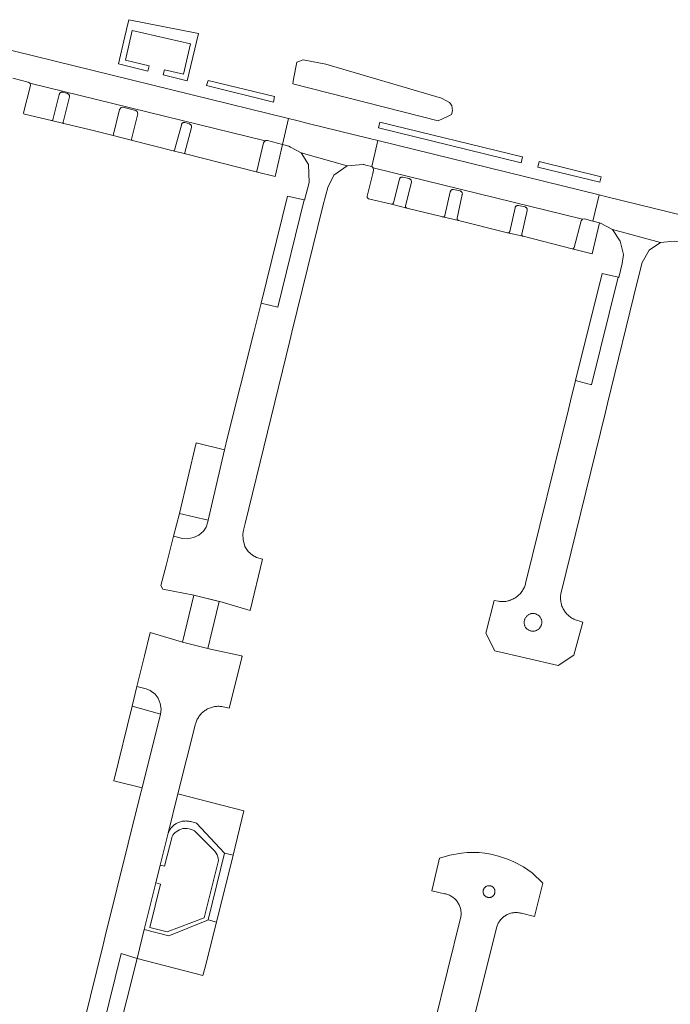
# Model space of a CAD drawing. Extents: x 152825 to 164088, y 457113 to 463005.
# Tile 41 of 256: x 156618 to 156728, y 458829 to 458996. Entities that reach past the tile are written whole.
import ezdxf

# ---------------------------------------------------------------- set-up
doc = ezdxf.new("R2010")
doc.units = 0
doc.header["$LTSCALE"] = 0.5
for name, color, linetype, lineweight in [('B-PV-VH-ONVERHARD_ZAND-GV', 251, 'CONTINUOUS', 18), ('B-PV-VH-OPENVERHARDING_BETONSTRAATSTEEN-GV', 251, 'CONTINUOUS', 18), ('B-PV-VH-OPENVERHARDING_STRAATBAKSTEEN-GV', 251, 'CONTINUOUS', 18)]:
    doc.layers.add(name, color=color, linetype=linetype, lineweight=lineweight)

msp = doc.modelspace()

# ---------------------------------------------------------------- linework, layer by layer
at = {"layer": 'B-PV-VH-ONVERHARD_ZAND-GV', "flags": 128}
for points in [[(156634.364, 458988.195), (156639.34, 458986.966), (156639.56, 458987.888), (156635.529, 458988.846), (156636.694, 458993.898), (156646.592, 458991.623), (156645.395, 458986.473), (156642.154, 458987.202), (156641.937, 458986.337), (156646.005, 458985.337), (156647.911, 458993.374), (156636.113, 458995.711), (156635.732, 458994.074), (156635.445, 458992.841)], [(156664.601, 458988.479), (156664.062, 458985.609), (156663.914, 458984.831), (156688.603, 458978.535), (156690.324, 458979.32), (156690.861, 458979.608), (156691.026, 458980.268), (156690.912, 458981.143), (156690.508, 458981.659), (156689.147, 458982.418), (156669.544, 458988.139), (156665.713, 458988.912)], [(156660.843, 458982.691), (156649.567, 458985.41), (156649.276, 458984.533), (156660.677, 458981.732)], [(156624.853, 458983.424), (156624.793, 458983.431), (156624.732, 458983.431), (156624.671, 458983.422), (156624.613, 458983.405), (156624.557, 458983.381), (156624.504, 458983.35), (156624.457, 458983.312), (156624.414, 458983.269), (156624.378, 458983.22), (156624.348, 458983.167), (156624.326, 458983.11), (156624.311, 458983.051), (156624.304, 458982.997), (156623.195, 458978.727), (156623.181, 458978.698), (156623.157, 458978.664), (156623.127, 458978.635), (156623.092, 458978.613), (156623.053, 458978.598), (156623.012, 458978.591), (156622.971, 458978.591), (156625.069, 458978.087), (156625.039, 458978.097), (156625.006, 458978.116), (156624.977, 458978.141), (156624.954, 458978.172), (156624.937, 458978.207), (156624.929, 458978.245), (156624.928, 458978.283), (156624.935, 458978.321), (156626.043, 458982.614), (156626.048, 458982.679), (156626.045, 458982.744), (156626.034, 458982.807), (156626.015, 458982.869), (156625.988, 458982.929), (156625.955, 458982.984), (156625.915, 458983.035), (156625.869, 458983.081), (156625.817, 458983.121), (156625.762, 458983.154), (156625.702, 458983.18), (156625.687, 458983.185), (156624.912, 458983.409)], [(156637.276, 458980.324), (156635.092, 458980.863), (156634.794, 458980.825), (156634.543, 458980.483), (156633.455, 458976.042), (156636.701, 458975.205), (156636.617, 458975.273), (156636.543, 458975.453), (156637.655, 458979.741), (156637.535, 458980.125)], [(156645.573, 458978.268), (156645.513, 458978.275), (156645.452, 458978.275), (156645.391, 458978.267), (156645.333, 458978.251), (156645.277, 458978.227), (156645.224, 458978.197), (156645.176, 458978.159), (156645.133, 458978.116), (156645.096, 458978.067), (156645.066, 458978.014), (156645.043, 458977.958), (156645.028, 458977.899), (156645.021, 458977.844), (156643.874, 458973.584), (156643.86, 458973.556), (156643.836, 458973.522), (156643.805, 458973.494), (156643.77, 458973.472), (156643.731, 458973.457), (156643.69, 458973.449), (156643.649, 458973.45), (156645.743, 458972.928), (156645.713, 458972.938), (156645.68, 458972.957), (156645.651, 458972.983), (156645.628, 458973.014), (156645.612, 458973.049), (156645.604, 458973.087), (156645.604, 458973.125), (156645.611, 458973.163), (156646.756, 458977.446), (156646.761, 458977.511), (156646.758, 458977.576), (156646.747, 458977.641), (156646.728, 458977.703), (156646.702, 458977.763), (156646.668, 458977.819), (156646.628, 458977.87), (156646.582, 458977.916), (156646.531, 458977.957), (156646.475, 458977.99), (156646.416, 458978.017), (156646.405, 458978.021), (156645.632, 458978.252)], [(156702.883, 458972.427), (156678.711, 458978.298), (156678.504, 458977.352), (156702.7, 458971.408), (156702.905, 458972.422)], [(156659.548, 458975.21), (156659.483, 458975.212), (156659.418, 458975.207), (156659.355, 458975.194), (156659.294, 458975.173), (156659.235, 458975.144), (156659.231, 458975.142), (156659.181, 458975.109), (156659.131, 458975.067), (156659.087, 458975.02), (156659.049, 458974.967), (156659.018, 458974.911), (156658.994, 458974.85), (156658.986, 458974.825), (156657.838, 458969.994), (156657.834, 458969.985), (156657.818, 458969.959), (156657.795, 458969.939), (156657.768, 458969.925), (156657.738, 458969.919), (156660.96, 458969.111), (156662.203, 458974.532), (156659.612, 458975.199)], [(156705.74, 458971.626), (156705.727, 458971.629), (156705.54, 458970.71), (156716.032, 458968.134), (156716.266, 458969.048)], [(156682.548, 458969.018), (156682.486, 458969.021), (156682.423, 458969.016), (156682.363, 458969.003), (156682.304, 458968.982), (156682.248, 458968.954), (156682.197, 458968.919), (156682.15, 458968.878), (156682.109, 458968.831), (156682.074, 458968.779), (156682.047, 458968.723), (156682.026, 458968.665), (156682.019, 458968.635), (156681.016, 458964.645), (156681.009, 458964.62), (156680.99, 458964.574), (156680.964, 458964.532), (156680.932, 458964.494), (156680.894, 458964.462), (156680.851, 458964.437), (156680.805, 458964.419), (156680.756, 458964.408), (156680.706, 458964.406), (156680.657, 458964.411), (156683.274, 458963.761), (156683.253, 458963.768), (156683.208, 458963.789), (156683.166, 458963.817), (156683.13, 458963.851), (156683.099, 458963.89), (156683.075, 458963.934), (156683.059, 458963.981), (156683.05, 458964.031), (156683.049, 458964.08), (156683.056, 458964.13), (156684.059, 458968.145), (156684.067, 458968.209), (156684.068, 458968.274), (156684.061, 458968.338), (156684.045, 458968.401), (156684.022, 458968.462), (156683.992, 458968.519), (156683.955, 458968.572), (156683.912, 458968.62), (156683.863, 458968.663), (156683.809, 458968.699), (156683.751, 458968.728), (156683.697, 458968.748), (156682.609, 458969.007)], [(156691.166, 458966.893), (156691.104, 458966.894), (156691.043, 458966.888), (156690.982, 458966.873), (156690.924, 458966.851), (156690.869, 458966.821), (156690.819, 458966.785), (156690.773, 458966.743), (156690.734, 458966.695), (156690.7, 458966.642), (156690.674, 458966.586), (156690.655, 458966.527), (156690.649, 458966.496), (156689.755, 458962.48), (156689.749, 458962.455), (156689.731, 458962.409), (156689.707, 458962.366), (156689.675, 458962.327), (156689.638, 458962.294), (156689.596, 458962.268), (156689.55, 458962.248), (156689.502, 458962.236), (156689.453, 458962.232), (156689.403, 458962.236), (156692.036, 458961.658), (156691.972, 458961.683), (156691.93, 458961.71), (156691.892, 458961.743), (156691.86, 458961.782), (156691.834, 458961.825), (156691.816, 458961.872), (156691.806, 458961.921), (156691.803, 458961.971), (156691.808, 458962.021), (156692.701, 458966.062), (156692.708, 458966.126), (156692.707, 458966.191), (156692.697, 458966.255), (156692.68, 458966.318), (156692.656, 458966.378), (156692.624, 458966.434), (156692.585, 458966.486), (156692.541, 458966.533), (156692.491, 458966.574), (156692.436, 458966.609), (156692.377, 458966.637), (156692.323, 458966.655), (156691.228, 458966.885)], [(156702.175, 458964.196), (156702.113, 458964.197), (156702.051, 458964.191), (156701.99, 458964.176), (156701.932, 458964.154), (156701.878, 458964.124), (156701.827, 458964.088), (156701.781, 458964.045), (156701.742, 458963.997), (156701.708, 458963.944), (156701.682, 458963.888), (156701.663, 458963.829), (156701.657, 458963.8), (156700.751, 458959.787), (156700.744, 458959.76), (156700.727, 458959.714), (156700.702, 458959.671), (156700.67, 458959.633), (156700.633, 458959.6), (156700.591, 458959.574), (156700.545, 458959.555), (156700.497, 458959.543), (156700.447, 458959.54), (156700.398, 458959.544), (156703.03, 458958.958), (156703.01, 458958.964), (156702.964, 458958.984), (156702.922, 458959.011), (156702.885, 458959.044), (156702.853, 458959.083), (156702.828, 458959.126), (156702.81, 458959.173), (156702.8, 458959.222), (156702.797, 458959.272), (156702.803, 458959.322), (156703.708, 458963.36), (156703.715, 458963.424), (156703.714, 458963.489), (156703.705, 458963.553), (156703.688, 458963.616), (156703.663, 458963.676), (156703.632, 458963.733), (156703.593, 458963.785), (156703.549, 458963.832), (156703.499, 458963.873), (156703.444, 458963.908), (156703.386, 458963.936), (156703.332, 458963.954), (156702.237, 458964.187)], [(156714.828, 458961.538), (156713.431, 458961.915), (156713.077, 458961.87), (156712.858, 458961.609), (156711.713, 458957.038), (156711.564, 458956.87), (156711.344, 458956.829), (156714.717, 458955.989), (156715.981, 458961.227)], [(156649.557, 458910.807), (156644.679, 458911.949), (156643.71, 458908.068), (156645.23, 458907.689), (156646.087, 458907.651), (156647.054, 458907.838), (156647.997, 458908.268), (156648.756, 458908.922), (156649.205, 458909.592), (156649.491, 458910.524)], [(156639.048, 458882.188), (156637.473, 458882.571), (156636.647, 458879.218), (156641.326, 458877.928), (156641.455, 458877.893), (156641.57, 458878.742), (156641.445, 458879.72), (156641.084, 458880.581), (156640.546, 458881.254), (156639.75, 458881.915)], [(156652.354, 458854.32), (156647.599, 458859.395), (156646.605, 458859.646), (156646.45, 458859.684), (156646.293, 458859.715), (156646.135, 458859.738), (156645.975, 458859.752), (156645.815, 458859.759), (156645.656, 458859.758), (156645.496, 458859.749), (156645.337, 458859.732), (156645.179, 458859.707), (156645.023, 458859.674), (156644.868, 458859.633), (156644.716, 458859.584), (156644.566, 458859.528), (156644.419, 458859.465), (156644.275, 458859.394), (156644.136, 458859.316), (156644, 458859.232), (156643.869, 458859.14), (156643.742, 458859.043), (156643.621, 458858.939), (156643.505, 458858.829), (156643.394, 458858.713), (156643.29, 458858.592), (156643.191, 458858.466), (156643.099, 458858.335), (156643.014, 458858.2), (156642.935, 458858.061), (156642.864, 458857.918), (156642.8, 458857.771), (156642.767, 458857.687), (156641.422, 458852.275), (156642.13, 458852.088), (156643.472, 458857.141), (156643.589, 458857.354), (156643.723, 458857.559), (156643.929, 458857.755), (156644.154, 458857.924), (156644.417, 458858.109), (156644.714, 458858.273), (156645.002, 458858.401), (156645.296, 458858.49), (156645.638, 458858.509), (156645.965, 458858.492), (156646.351, 458858.439), (156646.699, 458858.342), (156647.003, 458858.202), (156647.242, 458858.065), (156647.433, 458857.933), (156650.374, 458855.005), (156650.675, 458854.65), (156650.903, 458854.329), (156651.11, 458854.014), (156651.196, 458853.689), (156651.266, 458853.379), (156651.328, 458853.065), (156648.9, 458843.31), (156642.623, 458840.927), (156639.643, 458841.707), (156641.461, 458849.065), (156640.674, 458849.264), (156638.709, 458841.356), (156642.87, 458840.258), (156649.32, 458842.855), (156649.558, 458842.962)]]:
    msp.add_lwpolyline(points, close=True, dxfattribs=at)
at = {"layer": 'B-PV-VH-OPENVERHARDING_BETONSTRAATSTEEN-GV', "flags": 128}
for points in [[(156659.231, 458975.142), (156619.317, 458984.922), (156619.351, 458984.9), (156619.388, 458984.518), (156618.221, 458979.896), (156618.296, 458979.745), (156618.414, 458979.693), (156622.971, 458978.591), (156623.012, 458978.591), (156623.053, 458978.598), (156623.092, 458978.613), (156623.127, 458978.635), (156623.157, 458978.664), (156623.181, 458978.698), (156623.195, 458978.727), (156624.304, 458982.997), (156624.311, 458983.051), (156624.326, 458983.11), (156624.348, 458983.167), (156624.378, 458983.22), (156624.414, 458983.269), (156624.457, 458983.312), (156624.504, 458983.35), (156624.557, 458983.381), (156624.613, 458983.405), (156624.671, 458983.422), (156624.732, 458983.431), (156624.793, 458983.431), (156624.853, 458983.424), (156624.912, 458983.409), (156625.687, 458983.185), (156625.702, 458983.18), (156625.762, 458983.154), (156625.817, 458983.121), (156625.869, 458983.081), (156625.915, 458983.035), (156625.955, 458982.984), (156625.988, 458982.929), (156626.015, 458982.869), (156626.034, 458982.807), (156626.045, 458982.744), (156626.048, 458982.679), (156626.043, 458982.614), (156624.935, 458978.321), (156624.928, 458978.283), (156624.929, 458978.245), (156624.937, 458978.207), (156624.954, 458978.172), (156624.977, 458978.141), (156625.006, 458978.116), (156625.039, 458978.097), (156625.069, 458978.087), (156629.586, 458977.04), (156633.455, 458976.042), (156634.543, 458980.483), (156634.794, 458980.825), (156635.092, 458980.863), (156637.276, 458980.324), (156637.535, 458980.125), (156637.655, 458979.741), (156636.543, 458975.453), (156636.617, 458975.273), (156636.701, 458975.205), (156643.649, 458973.45), (156643.69, 458973.449), (156643.731, 458973.457), (156643.77, 458973.472), (156643.805, 458973.494), (156643.836, 458973.522), (156643.86, 458973.556), (156643.874, 458973.584), (156645.021, 458977.844), (156645.028, 458977.899), (156645.043, 458977.958), (156645.066, 458978.014), (156645.096, 458978.067), (156645.133, 458978.116), (156645.176, 458978.159), (156645.224, 458978.197), (156645.277, 458978.227), (156645.333, 458978.251), (156645.391, 458978.267), (156645.452, 458978.275), (156645.513, 458978.275), (156645.573, 458978.268), (156645.632, 458978.252), (156646.405, 458978.021), (156646.416, 458978.017), (156646.475, 458977.99), (156646.531, 458977.957), (156646.582, 458977.916), (156646.628, 458977.87), (156646.668, 458977.819), (156646.702, 458977.763), (156646.728, 458977.703), (156646.747, 458977.641), (156646.758, 458977.576), (156646.761, 458977.511), (156646.756, 458977.446), (156645.611, 458973.163), (156645.604, 458973.125), (156645.604, 458973.087), (156645.612, 458973.049), (156645.628, 458973.014), (156645.651, 458972.983), (156645.68, 458972.957), (156645.713, 458972.938), (156645.743, 458972.928), (156657.738, 458969.919), (156657.768, 458969.925), (156657.795, 458969.939), (156657.818, 458969.959), (156657.834, 458969.985), (156657.838, 458969.994), (156658.986, 458974.825), (156658.994, 458974.85), (156659.018, 458974.911), (156659.049, 458974.967), (156659.087, 458975.02), (156659.131, 458975.067), (156659.181, 458975.109)], [(156713.077, 458961.87), (156677.592, 458970.561), (156677.65, 458970.202), (156677.492, 458969.628), (156676.557, 458965.78), (156676.564, 458965.529), (156676.775, 458965.31), (156680.657, 458964.411), (156680.706, 458964.406), (156680.756, 458964.408), (156680.805, 458964.419), (156680.851, 458964.437), (156680.894, 458964.462), (156680.932, 458964.494), (156680.964, 458964.532), (156680.99, 458964.574), (156681.009, 458964.62), (156681.016, 458964.645), (156682.019, 458968.635), (156682.026, 458968.665), (156682.047, 458968.723), (156682.074, 458968.779), (156682.109, 458968.831), (156682.15, 458968.878), (156682.197, 458968.919), (156682.248, 458968.954), (156682.304, 458968.982), (156682.363, 458969.003), (156682.423, 458969.016), (156682.486, 458969.021), (156682.548, 458969.018), (156682.609, 458969.007), (156683.697, 458968.748), (156683.751, 458968.728), (156683.809, 458968.699), (156683.863, 458968.663), (156683.912, 458968.62), (156683.955, 458968.572), (156683.992, 458968.519), (156684.022, 458968.462), (156684.045, 458968.401), (156684.061, 458968.338), (156684.068, 458968.274), (156684.067, 458968.209), (156684.059, 458968.145), (156683.056, 458964.13), (156683.049, 458964.08), (156683.05, 458964.031), (156683.059, 458963.981), (156683.075, 458963.934), (156683.099, 458963.89), (156683.13, 458963.851), (156683.166, 458963.817), (156683.208, 458963.789), (156683.253, 458963.768), (156683.274, 458963.761), (156689.403, 458962.236), (156689.453, 458962.232), (156689.502, 458962.236), (156689.55, 458962.248), (156689.596, 458962.268), (156689.638, 458962.294), (156689.675, 458962.327), (156689.707, 458962.366), (156689.731, 458962.409), (156689.749, 458962.455), (156689.755, 458962.48), (156690.649, 458966.496), (156690.655, 458966.527), (156690.674, 458966.586), (156690.7, 458966.642), (156690.734, 458966.695), (156690.773, 458966.743), (156690.819, 458966.785), (156690.869, 458966.821), (156690.924, 458966.851), (156690.982, 458966.873), (156691.043, 458966.888), (156691.104, 458966.894), (156691.166, 458966.893), (156691.228, 458966.885), (156692.323, 458966.655), (156692.377, 458966.637), (156692.436, 458966.609), (156692.491, 458966.574), (156692.541, 458966.533), (156692.585, 458966.486), (156692.624, 458966.434), (156692.656, 458966.378), (156692.68, 458966.318), (156692.697, 458966.255), (156692.707, 458966.191), (156692.708, 458966.126), (156692.701, 458966.062), (156691.808, 458962.021), (156691.803, 458961.971), (156691.806, 458961.921), (156691.816, 458961.872), (156691.834, 458961.825), (156691.86, 458961.782), (156691.892, 458961.743), (156691.93, 458961.71), (156691.972, 458961.683), (156692.036, 458961.658), (156700.398, 458959.544), (156700.447, 458959.54), (156700.497, 458959.543), (156700.545, 458959.555), (156700.591, 458959.574), (156700.633, 458959.6), (156700.67, 458959.633), (156700.702, 458959.671), (156700.727, 458959.714), (156700.744, 458959.76), (156700.751, 458959.787), (156701.657, 458963.8), (156701.663, 458963.829), (156701.682, 458963.888), (156701.708, 458963.944), (156701.742, 458963.997), (156701.781, 458964.045), (156701.827, 458964.088), (156701.878, 458964.124), (156701.932, 458964.154), (156701.99, 458964.176), (156702.051, 458964.191), (156702.113, 458964.197), (156702.175, 458964.196), (156702.237, 458964.187), (156703.332, 458963.954), (156703.386, 458963.936), (156703.444, 458963.908), (156703.499, 458963.873), (156703.549, 458963.832), (156703.593, 458963.785), (156703.632, 458963.733), (156703.663, 458963.676), (156703.688, 458963.616), (156703.705, 458963.553), (156703.714, 458963.489), (156703.715, 458963.424), (156703.708, 458963.36), (156702.803, 458959.322), (156702.797, 458959.272), (156702.8, 458959.222), (156702.81, 458959.173), (156702.828, 458959.126), (156702.853, 458959.083), (156702.885, 458959.044), (156702.922, 458959.011), (156702.964, 458958.984), (156703.01, 458958.964), (156703.03, 458958.958), (156711.344, 458956.829), (156711.564, 458956.87), (156711.713, 458957.038), (156712.858, 458961.609)], [(156665.861, 458965.124), (156663.054, 458965.776), (156658.541, 458947.629), (156661.365, 458946.929)], [(156719.127, 458952), (156716.427, 458952.667), (156711.935, 458934.47), (156714.636, 458933.737)], [(156652.346, 458922.716), (156647.539, 458923.905), (156644.679, 458911.949), (156649.557, 458910.807)], [(156651.452, 458897.02), (156647.14, 458898.098), (156645.233, 458890.084), (156649.483, 458889.035), (156650.993, 458895.158)], [(156641.326, 458877.928), (156636.647, 458879.218), (156633.535, 458866.587), (156638.357, 458865.406), (156641.455, 458877.893)], [(156653.813, 458853.957), (156652.354, 458854.32), (156649.558, 458842.962), (156650.998, 458842.596)], [(156637.495, 458836.413), (156634.819, 458837.267), (156629.65, 458816.429), (156632.316, 458815.774)]]:
    msp.add_lwpolyline(points, close=True, dxfattribs=at)
at = {"layer": 'B-PV-VH-OPENVERHARDING_STRAATBAKSTEEN-GV', "flags": 128}
for points in [[(156616.436, 458985.796), (156619.015, 458985.115), (156619.317, 458984.922), (156659.231, 458975.142), (156659.235, 458975.144), (156659.294, 458975.173), (156659.355, 458975.194), (156659.418, 458975.207), (156659.483, 458975.212), (156659.548, 458975.21), (156659.612, 458975.199), (156662.203, 458974.532), (156663.177, 458978.943), (156613.425, 458991.159)], [(156629.65, 458816.429), (156634.819, 458837.267), (156637.495, 458836.413), (156638.709, 458841.356), (156640.674, 458849.264), (156641.422, 458852.275), (156642.767, 458857.687), (156644.422, 458864.358), (156647.43, 458876.265), (156647.454, 458876.347), (156647.51, 458876.518), (156647.573, 458876.686), (156647.644, 458876.852), (156647.723, 458877.014), (156647.808, 458877.172), (156647.9, 458877.326), (156647.999, 458877.476), (156648.105, 458877.622), (156648.217, 458877.763), (156648.335, 458877.898), (156648.459, 458878.028), (156648.589, 458878.153), (156648.724, 458878.272), (156648.864, 458878.384), (156649.009, 458878.49), (156649.159, 458878.59), (156649.313, 458878.683), (156649.471, 458878.769), (156649.633, 458878.848), (156649.798, 458878.919), (156649.966, 458878.984), (156650.136, 458879.04), (156650.309, 458879.089), (156650.484, 458879.13), (156650.661, 458879.164), (156650.839, 458879.189), (156651.018, 458879.207), (156651.198, 458879.216), (156651.378, 458879.218), (156651.557, 458879.212), (156651.736, 458879.197), (156651.915, 458879.175), (156653.13, 458878.911), (156655.343, 458887.685), (156655.245, 458887.769), (156649.961, 458888.912), (156645.233, 458890.084), (156639.696, 458891.743), (156638.751, 458887.759), (156637.473, 458882.571), (156639.048, 458882.188), (156639.75, 458881.915), (156640.546, 458881.254), (156641.084, 458880.581), (156641.445, 458879.72), (156641.57, 458878.742), (156641.455, 458877.893), (156638.357, 458865.406), (156637.992, 458863.934), (156632.107, 458840.213), (156631.745, 458838.754), (156626.404, 458817.227)], [(156694.326, 458824.873), (156698.491, 458841.564), (156698.512, 458841.654), (156698.556, 458841.813), (156698.607, 458841.969), (156698.666, 458842.123), (156698.732, 458842.274), (156698.805, 458842.421), (156698.885, 458842.565), (156698.973, 458842.705), (156699.067, 458842.84), (156699.167, 458842.97), (156699.274, 458843.095), (156699.387, 458843.216), (156699.505, 458843.33), (156699.629, 458843.439), (156699.758, 458843.541), (156699.891, 458843.637), (156700.029, 458843.727), (156700.172, 458843.809), (156700.318, 458843.885), (156700.468, 458843.953), (156700.621, 458844.014), (156700.776, 458844.068), (156700.935, 458844.114), (156701.095, 458844.152), (156701.256, 458844.182), (156701.42, 458844.205), (156701.584, 458844.219), (156701.748, 458844.226), (156701.913, 458844.224), (156702.077, 458844.215), (156702.241, 458844.198), (156702.403, 458844.172), (156702.565, 458844.139), (156702.724, 458844.098), (156704.955, 458843.537), (156706.377, 458849.184), (156704.579, 458850.95), (156703.085, 458851.97), (156701.439, 458852.844), (156700.396, 458853.27), (156698.817, 458853.785), (156697.528, 458854.137), (156696.517, 458854.311), (156695.545, 458854.41), (156693.523, 458854.424), (156692.54, 458854.322), (156690.566, 458853.945), (156688.854, 458853.432), (156687.545, 458847.913), (156689.673, 458847.427), (156689.749, 458847.412), (156689.911, 458847.376), (156690.07, 458847.331), (156690.228, 458847.279), (156690.382, 458847.219), (156690.534, 458847.152), (156690.682, 458847.077), (156690.826, 458846.996), (156690.966, 458846.908), (156691.102, 458846.813), (156691.233, 458846.711), (156691.359, 458846.604), (156691.48, 458846.49), (156691.595, 458846.371), (156691.704, 458846.246), (156691.807, 458846.116), (156691.903, 458845.982), (156691.993, 458845.842), (156692.077, 458845.699), (156692.153, 458845.552), (156692.222, 458845.401), (156692.283, 458845.247), (156692.337, 458845.091), (156692.384, 458844.932), (156692.423, 458844.771), (156692.454, 458844.608), (156692.477, 458844.444), (156692.492, 458844.279), (156692.499, 458844.113), (156692.498, 458843.948), (156692.489, 458843.782), (156692.472, 458843.617), (156692.448, 458843.453), (156692.415, 458843.291), (156687.998, 458825.394)]]:
    msp.add_lwpolyline(points, dxfattribs=at)
for points in [[(156678.369, 458975.213), (156676.944, 458975.563), (156666.523, 458978.122), (156664.6, 458978.594), (156663.177, 458978.943), (156662.203, 458974.532), (156663.282, 458974.254), (156663.562, 458974.103), (156665.377, 458973.123), (156673.144, 458970.92), (156675.859, 458971.138), (156675.962, 458971.116), (156676.303, 458971.042), (156677.309, 458970.811), (156677.344, 458970.78)], [(156715.931, 458965.991), (156678.369, 458975.213), (156677.344, 458970.78), (156677.592, 458970.561), (156713.077, 458961.87), (156713.431, 458961.915), (156714.828, 458961.538)], [(156673.144, 458970.92), (156665.377, 458973.123), (156666.578, 458971.148), (156666.694, 458968.065), (156665.923, 458965.11), (156665.861, 458965.124), (156661.365, 458946.929), (156658.541, 458947.629), (156657.697, 458944.233), (156657.298, 458942.631), (156652.746, 458924.428), (156652.454, 458923.178), (156652.346, 458922.716), (156649.557, 458910.807), (156649.491, 458910.524), (156649.205, 458909.592), (156648.756, 458908.922), (156647.997, 458908.268), (156647.054, 458907.838), (156646.087, 458907.651), (156645.23, 458907.689), (156643.71, 458908.068), (156642.426, 458903.128), (156641.531, 458899.686), (156641.857, 458899.103), (156647.14, 458898.098), (156651.954, 458896.894), (156656.69, 458895.45), (156658.8, 458904.195), (156657.753, 458904.445), (156657.077, 458904.848), (156656.339, 458905.47), (156655.803, 458906.357), (156655.492, 458907.502), (156655.461, 458908.426), (156655.584, 458909.118), (156655.874, 458910.226), (156663.435, 458941.223), (156663.79, 458942.681), (156669.067, 458964.315), (156669.85, 458967.249), (156670.878, 458969.357)], [(156731.71, 458962.117), (156730.411, 458962.436), (156717.23, 458965.672), (156715.931, 458965.991), (156714.828, 458961.538), (156715.981, 458961.227), (156716.085, 458961.199), (156716.165, 458961.178), (156718.198, 458960.096), (156726.342, 458957.886), (156728.653, 458958.14), (156729.348, 458958.021), (156729.41, 458958.01), (156730.401, 458957.788), (156730.456, 458957.773), (156730.515, 458957.75), (156730.571, 458957.719), (156730.623, 458957.681), (156730.639, 458957.668)], [(156726.342, 458957.886), (156718.198, 458960.096), (156719.495, 458958.152), (156720.033, 458955.89), (156719.842, 458954.326), (156719.264, 458951.966), (156719.127, 458952), (156714.636, 458933.737), (156711.935, 458934.47), (156711.092, 458931.054), (156710.733, 458929.598), (156703.447, 458900.079), (156703.416, 458899.962), (156703.364, 458899.789), (156703.304, 458899.619), (156703.237, 458899.451), (156703.163, 458899.287), (156703.081, 458899.126), (156702.992, 458898.969), (156702.896, 458898.817), (156702.794, 458898.668), (156702.685, 458898.524), (156702.57, 458898.385), (156702.449, 458898.251), (156702.322, 458898.123), (156702.189, 458898.001), (156702.052, 458897.885), (156701.909, 458897.774), (156701.761, 458897.671), (156701.609, 458897.574), (156701.453, 458897.483), (156701.293, 458897.4), (156701.129, 458897.324), (156700.962, 458897.255), (156700.793, 458897.194), (156700.62, 458897.14), (156700.446, 458897.094), (156700.27, 458897.056), (156700.092, 458897.026), (156699.913, 458897.003), (156699.733, 458896.989), (156699.553, 458896.982), (156699.372, 458896.984), (156699.192, 458896.993), (156699.013, 458897.011), (156698.834, 458897.036), (156698.108, 458897.194), (156696.712, 458891.634), (156698.244, 458888.652), (156708.978, 458886.143), (156711.633, 458887.913), (156713.13, 458893.508), (156711.739, 458893.959), (156711.607, 458894.021), (156711.448, 458894.104), (156711.293, 458894.194), (156711.142, 458894.29), (156710.996, 458894.393), (156710.855, 458894.503), (156710.718, 458894.618), (156710.587, 458894.74), (156710.462, 458894.867), (156710.342, 458895.001), (156710.228, 458895.139), (156710.121, 458895.282), (156710.02, 458895.43), (156709.926, 458895.582), (156709.838, 458895.738), (156709.758, 458895.898), (156709.685, 458896.061), (156709.619, 458896.228), (156709.561, 458896.397), (156709.511, 458896.569), (156709.468, 458896.742), (156709.433, 458896.918), (156709.406, 458897.095), (156709.387, 458897.273), (156709.376, 458897.451), (156709.372, 458897.63), (156709.377, 458897.809), (156709.39, 458897.988), (156709.411, 458898.165), (156709.44, 458898.342), (156709.476, 458898.517), (156716.98, 458929.136), (156717.337, 458930.595), (156722.386, 458951.196), (156723.237, 458954.523), (156724.395, 458956.58)], [(156704.628, 458894.966), (156704.737, 458894.967), (156704.846, 458894.961), (156704.954, 458894.947), (156705.06, 458894.924), (156705.165, 458894.894), (156705.267, 458894.857), (156705.367, 458894.812), (156705.462, 458894.76), (156705.554, 458894.701), (156705.641, 458894.635), (156705.723, 458894.563), (156705.799, 458894.486), (156705.87, 458894.403), (156705.934, 458894.315), (156705.992, 458894.223), (156706.043, 458894.126), (156706.086, 458894.026), (156706.122, 458893.923), (156706.151, 458893.818), (156706.172, 458893.711), (156706.184, 458893.603), (156706.189, 458893.494), (156706.186, 458893.385), (156706.175, 458893.277), (156706.156, 458893.17), (156706.129, 458893.064), (156706.094, 458892.961), (156706.052, 458892.86), (156706.003, 458892.763), (156705.984, 458892.727), (156705.928, 458892.633), (156705.866, 458892.544), (156705.797, 458892.459), (156705.723, 458892.38), (156705.642, 458892.306), (156705.557, 458892.239), (156705.466, 458892.178), (156705.372, 458892.124), (156705.274, 458892.076), (156705.172, 458892.036), (156705.068, 458892.004), (156704.962, 458891.979), (156704.854, 458891.963), (156704.746, 458891.954), (156704.637, 458891.953), (156704.528, 458891.96), (156704.42, 458891.975), (156704.314, 458891.998), (156704.209, 458892.029), (156704.107, 458892.067), (156704.008, 458892.113), (156703.913, 458892.166), (156703.822, 458892.226), (156703.735, 458892.292), (156703.654, 458892.364), (156703.578, 458892.442), (156703.508, 458892.526), (156703.444, 458892.615), (156703.387, 458892.707), (156703.337, 458892.804), (156703.294, 458892.904), (156703.259, 458893.007), (156703.231, 458893.113), (156703.211, 458893.22), (156703.199, 458893.328), (156703.195, 458893.437), (156703.199, 458893.546), (156703.211, 458893.654), (156703.231, 458893.762), (156703.259, 458893.867), (156703.294, 458893.97), (156703.337, 458894.07), (156703.387, 458894.167), (156703.396, 458894.183), (156703.451, 458894.277), (156703.512, 458894.367), (156703.58, 458894.452), (156703.654, 458894.532), (156703.734, 458894.606), (156703.819, 458894.675), (156703.909, 458894.736), (156704.003, 458894.791), (156704.101, 458894.839), (156704.202, 458894.88), (156704.306, 458894.913), (156704.412, 458894.938), (156704.519, 458894.956)], [(156644.422, 458864.358), (156642.767, 458857.687), (156642.8, 458857.771), (156642.864, 458857.918), (156642.935, 458858.061), (156643.014, 458858.2), (156643.099, 458858.335), (156643.191, 458858.466), (156643.29, 458858.592), (156643.394, 458858.713), (156643.505, 458858.829), (156643.621, 458858.939), (156643.742, 458859.043), (156643.869, 458859.14), (156644, 458859.232), (156644.136, 458859.316), (156644.275, 458859.394), (156644.419, 458859.465), (156644.566, 458859.528), (156644.716, 458859.584), (156644.868, 458859.633), (156645.023, 458859.674), (156645.179, 458859.707), (156645.337, 458859.732), (156645.496, 458859.749), (156645.656, 458859.758), (156645.815, 458859.759), (156645.975, 458859.752), (156646.135, 458859.738), (156646.293, 458859.715), (156646.45, 458859.684), (156646.605, 458859.646), (156647.599, 458859.395), (156652.354, 458854.32), (156653.813, 458853.957), (156655.614, 458861.471)], [(156697.326, 458848.781), (156697.415, 458848.769), (156697.502, 458848.748), (156697.536, 458848.738), (156697.62, 458848.707), (156697.702, 458848.669), (156697.779, 458848.624), (156697.852, 458848.572), (156697.921, 458848.514), (156697.984, 458848.45), (156698.041, 458848.38), (156698.091, 458848.306), (156698.135, 458848.228), (156698.171, 458848.146), (156698.2, 458848.061), (156698.222, 458847.974), (156698.235, 458847.885), (156698.241, 458847.795), (156698.239, 458847.706), (156698.228, 458847.616), (156698.21, 458847.528), (156698.184, 458847.443), (156698.151, 458847.359), (156698.11, 458847.279), (156698.062, 458847.203), (156698.008, 458847.132), (156697.947, 458847.065), (156697.881, 458847.005), (156697.81, 458846.95), (156697.734, 458846.902), (156697.654, 458846.861), (156697.571, 458846.827), (156697.485, 458846.801), (156697.398, 458846.783), (156697.308, 458846.772), (156697.219, 458846.769), (156697.129, 458846.775), (156697.04, 458846.788), (156696.953, 458846.809), (156696.906, 458846.825), (156696.848, 458846.847), (156696.767, 458846.884), (156696.689, 458846.929), (156696.615, 458846.98), (156696.547, 458847.038), (156696.483, 458847.101), (156696.426, 458847.17), (156696.375, 458847.244), (156696.331, 458847.322), (156696.293, 458847.404), (156696.264, 458847.488), (156696.242, 458847.575), (156696.227, 458847.664), (156696.221, 458847.753), (156696.223, 458847.843), (156696.233, 458847.932), (156696.25, 458848.02), (156696.276, 458848.106), (156696.308, 458848.19), (156696.349, 458848.27), (156696.396, 458848.347), (156696.45, 458848.418), (156696.51, 458848.485), (156696.576, 458848.546), (156696.646, 458848.601), (156696.722, 458848.65), (156696.801, 458848.691), (156696.884, 458848.726), (156696.97, 458848.752), (156697.058, 458848.771), (156697.147, 458848.783), (156697.236, 458848.786)], [(156638.709, 458841.356), (156637.495, 458836.413), (156648.677, 458833.537), (156649.039, 458834.964), (156650.916, 458842.371), (156650.998, 458842.596), (156649.558, 458842.962), (156649.32, 458842.855), (156642.87, 458840.258)]]:
    msp.add_lwpolyline(points, close=True, dxfattribs=at)

doc.saveas('drawing.dxf')
